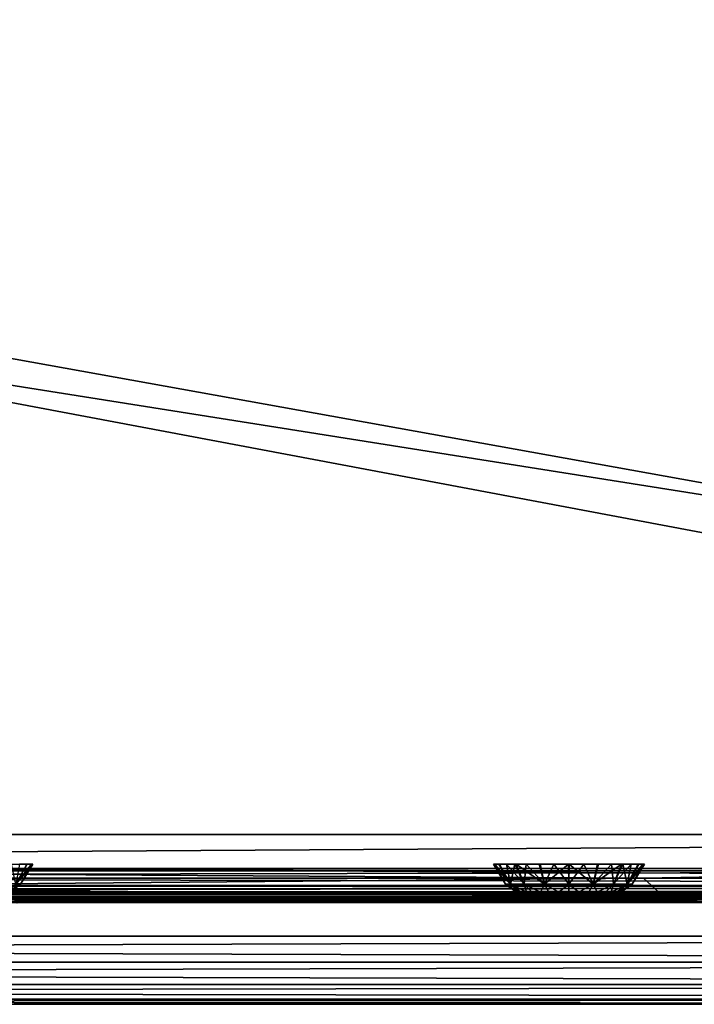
# Model space of a CAD drawing. Header units: millimetres. Extents: x -125 to 125, y -5 to 106.
# Tile 56 of 81: x 42 to 62, y -5 to 24. Entities that reach past the tile are written whole.
import ezdxf

# ---------------------------------------------------------------- set-up
doc = ezdxf.new("R2010")
doc.units = ezdxf.units.MM
doc.header["$LTSCALE"] = 65.185185
for name, color, linetype in [('1', 7, 'CONTINUOUS'), ('109', 7, 'CONTINUOUS'), ('110', 7, 'CONTINUOUS'), ('15', 7, 'CONTINUOUS'), ('2', 7, 'CONTINUOUS'), ('20', 7, 'CONTINUOUS'), ('21', 7, 'CONTINUOUS'), ('219', 7, 'CONTINUOUS'), ('220', 7, 'CONTINUOUS'), ('221', 7, 'CONTINUOUS'), ('238', 7, 'CONTINUOUS'), ('239', 7, 'CONTINUOUS'), ('244', 7, 'CONTINUOUS'), ('245', 7, 'CONTINUOUS'), ('246', 7, 'CONTINUOUS'), ('247', 7, 'CONTINUOUS'), ('248', 7, 'CONTINUOUS'), ('250', 7, 'CONTINUOUS'), ('251', 7, 'CONTINUOUS'), ('252', 7, 'CONTINUOUS'), ('253', 7, 'CONTINUOUS'), ('254', 7, 'CONTINUOUS'), ('28', 7, 'CONTINUOUS'), ('29', 7, 'CONTINUOUS'), ('36', 7, 'CONTINUOUS'), ('37', 7, 'CONTINUOUS'), ('63', 7, 'CONTINUOUS'), ('68', 7, 'CONTINUOUS'), ('76', 7, 'CONTINUOUS'), ('77', 7, 'CONTINUOUS'), ('82', 7, 'CONTINUOUS')]:
    doc.layers.add(name, color=color, linetype=linetype)

msp = doc.modelspace()

# ---------------------------------------------------------------- linework, layer by layer
at = {"layer": '1', "linetype": 'Continuous'}
for points in [[(124.117, -2, -49.276), (124.276, -2, -49.117), (41.837, -2, -49.334), (124.117, -2, -49.276)], [(41.837, -2, -49.334), (124.276, -2, -49.117), (41.999, -2, -49.041), (41.837, -2, -49.334)], [(123.9, -2, -49.334), (124.117, -2, -49.276), (41.837, -2, -49.334), (123.9, -2, -49.334)], [(41.837, -2, 49.334), (41.999, -2, 49.041), (123.9, -2, 49.334), (41.837, -2, 49.334)], [(41.859, -2, -47.402), (42.004, -2, -47.683), (82.384, -2, -47.591), (41.859, -2, -47.402)], [(41.859, -2, 47.402), (82.384, -2, 47.591), (42.004, -2, 47.683), (41.859, -2, 47.402)], [(124.276, -2, -49.117), (124.334, -2, -48.9), (41.999, -2, -49.041), (124.276, -2, -49.117)], [(41.999, -2, -49.041), (124.334, -2, -48.9), (42.054, -2, -48.712), (41.999, -2, -49.041)], [(41.999, -2, 49.041), (42.054, -2, 48.712), (124.334, -2, 48.9), (41.999, -2, 49.041)], [(124.276, -2, 49.117), (41.999, -2, 49.041), (124.334, -2, 48.9), (124.276, -2, 49.117)], [(123.9, -2, 49.334), (41.999, -2, 49.041), (124.117, -2, 49.276), (123.9, -2, 49.334)], [(124.117, -2, 49.276), (41.999, -2, 49.041), (124.276, -2, 49.117), (124.117, -2, 49.276)], [(42.004, -2, -47.683), (42.054, -2, -47.996), (122.909, -2, -47.904), (42.004, -2, -47.683)], [(82.384, -2, -47.591), (42.004, -2, -47.683), (122.909, -2, -47.904), (82.384, -2, -47.591)], [(82.384, -2, 47.591), (122.909, -2, 47.904), (42.004, -2, 47.683), (82.384, -2, 47.591)], [(122.909, -2, 47.904), (42.054, -2, 47.996), (42.004, -2, 47.683), (122.909, -2, 47.904)], [(42.054, -2, -48.712), (124.334, -2, -48.9), (122.909, -2, -47.904), (42.054, -2, -48.712)], [(42.054, -2, -47.996), (42.054, -2, -48.712), (122.909, -2, -47.904), (42.054, -2, -47.996)], [(124.334, -2, 48.9), (42.054, -2, 47.996), (122.909, -2, 47.904), (124.334, -2, 48.9)], [(42.054, -2, 48.712), (42.054, -2, 47.996), (124.334, -2, 48.9), (42.054, -2, 48.712)]]:
    msp.add_3dface(points, dxfattribs=at)
at = {"layer": '109', "linetype": 'Continuous'}
for points in [[(-125, 0, -50), (-124.655, 39.565, -49.655), (124.655, 39.565, -49.655), (-125, 0, -50)], [(-125, 0, -50), (124.655, 39.565, -49.655), (125, 0, -50), (-125, 0, -50)]]:
    msp.add_3dface(points, dxfattribs=at)
at = {"layer": '110', "linetype": 'Continuous'}
for points in [[(-124.655, 39.565, 49.655), (-125, 0, 50), (125, 0, 50), (-124.655, 39.565, 49.655)], [(-124.655, 39.565, 49.655), (125, 0, 50), (124.655, 39.565, 49.655), (-124.655, 39.565, 49.655)]]:
    msp.add_3dface(points, dxfattribs=at)
at = {"layer": '15', "linetype": 'Continuous'}
msp.add_3dface([(41.837, -2, 49.334), (41.483, -1.979, 49.476), (41.744, -2.015, 49.259), (41.837, -2, 49.334)], dxfattribs=at)
at = {"layer": '2', "linetype": 'Continuous'}
for points in [[(123.9, -1.522, 49.834), (-123.9, -1.759, 49.762), (123.9, -1.651, 49.811), (123.9, -1.522, 49.834)], [(-123.9, -1.522, 49.834), (-123.9, -1.759, 49.762), (123.9, -1.522, 49.834), (-123.9, -1.522, 49.834)], [(123.9, -1.651, 49.811), (-123.9, -1.759, 49.762), (123.9, -1.762, 49.76), (123.9, -1.651, 49.811)], [(-123.9, -1.759, 49.762), (-123.9, -1.762, 49.76), (123.9, -1.762, 49.76), (-123.9, -1.759, 49.762)], [(-123.9, -1.762, 49.76), (-123.9, -1.933, 49.583), (123.9, -1.768, 49.756), (-123.9, -1.762, 49.76)], [(123.9, -1.762, 49.76), (-123.9, -1.762, 49.76), (123.9, -1.768, 49.756), (123.9, -1.762, 49.76)], [(-123.9, -1.933, 49.583), (-41.065, -1.962, 49.524), (123.9, -1.768, 49.756), (-123.9, -1.933, 49.583)], [(-38.935, -1.962, 49.524), (123.9, -1.768, 49.756), (-41.065, -1.962, 49.524), (-38.935, -1.962, 49.524)], [(-38.935, -1.962, 49.524), (38.935, -1.962, 49.524), (123.9, -1.768, 49.756), (-38.935, -1.962, 49.524)], [(38.935, -1.962, 49.524), (41.065, -1.962, 49.524), (123.9, -1.768, 49.756), (38.935, -1.962, 49.524)], [(123.9, -1.937, 49.578), (123.9, -1.768, 49.756), (41.065, -1.962, 49.524), (123.9, -1.937, 49.578)], [(123.9, -1.939, 49.574), (123.9, -1.937, 49.578), (41.065, -1.962, 49.524), (123.9, -1.939, 49.574)], [(41.483, -1.979, 49.476), (123.9, -1.939, 49.574), (41.065, -1.962, 49.524), (41.483, -1.979, 49.476)], [(41.837, -2, 49.334), (123.9, -1.939, 49.574), (41.483, -1.979, 49.476), (41.837, -2, 49.334)], [(41.837, -2, 49.334), (123.9, -2, 49.334), (123.9, -1.939, 49.574), (41.837, -2, 49.334)]]:
    msp.add_3dface(points, dxfattribs=at)
at = {"layer": '20', "linetype": 'Continuous'}
msp.add_3dface([(41.859, -2, 47.402), (41.763, -2.015, 47.473), (41.511, -1.988, 47.155), (41.859, -2, 47.402)], dxfattribs=at)
at = {"layer": '21', "linetype": 'Continuous'}
for points in [[(60.778, -1.815, 46.53), (0, -1.815, 46.391), (60.198, -1.286, 45.722), (60.778, -1.815, 46.53)], [(60.198, -1.286, 45.722), (0, -1.815, 46.391), (0, -1.286, 45.586), (60.198, -1.286, 45.722)], [(120.395, -1.286, 46.132), (60.778, -1.815, 46.53), (60.198, -1.286, 45.722), (120.395, -1.286, 46.132)], [(120.875, -1.56, 46.47), (60.778, -1.815, 46.53), (120.395, -1.286, 46.132), (120.875, -1.56, 46.47)], [(121.468, -1.79, 46.888), (60.778, -1.815, 46.53), (120.875, -1.56, 46.47), (121.468, -1.79, 46.888)], [(38.939, -1.978, 47.063), (0, -2, 47.336), (60.778, -1.815, 46.53), (38.939, -1.978, 47.063)], [(60.778, -1.815, 46.53), (0, -2, 47.336), (0, -1.815, 46.391), (60.778, -1.815, 46.53)], [(40, -1.978, 47.063), (38.939, -1.978, 47.063), (60.778, -1.815, 46.53), (40, -1.978, 47.063)], [(41.06, -1.978, 47.064), (40, -1.978, 47.063), (60.778, -1.815, 46.53), (41.06, -1.978, 47.064)], [(41.502, -1.988, 47.151), (41.06, -1.978, 47.064), (60.778, -1.815, 46.53), (41.502, -1.988, 47.151)], [(41.511, -1.988, 47.155), (41.502, -1.988, 47.151), (60.778, -1.815, 46.53), (41.511, -1.988, 47.155)], [(41.859, -2, 47.402), (41.511, -1.988, 47.155), (60.778, -1.815, 46.53), (41.859, -2, 47.402)], [(82.384, -2, 47.591), (41.859, -2, 47.402), (60.778, -1.815, 46.53), (82.384, -2, 47.591)], [(121.551, -1.815, 46.947), (60.778, -1.815, 46.53), (121.468, -1.79, 46.888), (121.551, -1.815, 46.947)], [(121.551, -1.815, 46.947), (82.384, -2, 47.591), (60.778, -1.815, 46.53), (121.551, -1.815, 46.947)]]:
    msp.add_3dface(points, dxfattribs=at)
at = {"layer": '219', "linetype": 'Continuous'}
for points in [[(57.396, -2, 0.162), (57.374, -2), (58.604, -2, 0.162), (57.396, -2, 0.162)], [(57.374, -2), (58.626, -2), (58.604, -2, 0.162), (57.374, -2)], [(57.396, -2, -0.162), (58.626, -2), (57.374, -2), (57.396, -2, -0.162)], [(57.458, -2, 0.313), (57.396, -2, 0.162), (58.604, -2, 0.162), (57.458, -2, 0.313)], [(58.542, -2, -0.313), (58.604, -2, -0.162), (57.396, -2, -0.162), (58.542, -2, -0.313)], [(57.459, -2, -0.313), (58.542, -2, -0.313), (57.396, -2, -0.162), (57.459, -2, -0.313)], [(58.604, -2, -0.162), (58.626, -2), (57.396, -2, -0.162), (58.604, -2, -0.162)], [(57.558, -2, 0.442), (57.458, -2, 0.313), (58.541, -2, 0.313), (57.558, -2, 0.442)], [(58.541, -2, 0.313), (57.458, -2, 0.313), (58.604, -2, 0.162), (58.541, -2, 0.313)], [(57.558, -2, -0.443), (58.442, -2, -0.442), (57.459, -2, -0.313), (57.558, -2, -0.443)], [(58.442, -2, -0.442), (58.542, -2, -0.313), (57.459, -2, -0.313), (58.442, -2, -0.442)], [(57.687, -2, -0.542), (58.313, -2, -0.542), (57.558, -2, -0.443), (57.687, -2, -0.542)], [(57.687, -2, 0.542), (57.558, -2, 0.442), (58.442, -2, 0.443), (57.687, -2, 0.542)], [(58.442, -2, 0.443), (57.558, -2, 0.442), (58.541, -2, 0.313), (58.442, -2, 0.443)], [(58.313, -2, -0.542), (58.442, -2, -0.442), (57.558, -2, -0.443), (58.313, -2, -0.542)], [(57.838, -2, -0.604), (58.162, -2, -0.604), (57.687, -2, -0.542), (57.838, -2, -0.604)], [(58.162, -2, -0.604), (58.313, -2, -0.542), (57.687, -2, -0.542), (58.162, -2, -0.604)], [(57.838, -2, 0.604), (57.687, -2, 0.542), (58.313, -2, 0.542), (57.838, -2, 0.604)], [(58.313, -2, 0.542), (57.687, -2, 0.542), (58.442, -2, 0.443), (58.313, -2, 0.542)], [(58, -2, -0.626), (58.162, -2, -0.604), (57.838, -2, -0.604), (58, -2, -0.626)], [(58.162, -2, 0.604), (57.838, -2, 0.604), (58.313, -2, 0.542), (58.162, -2, 0.604)], [(58, -2, 0.626), (57.838, -2, 0.604), (58.162, -2, 0.604), (58, -2, 0.626)]]:
    msp.add_3dface(points, dxfattribs=at)
at = {"layer": '220', "linetype": 'Continuous'}
for points in [[(55.822, -0.881, -0.445), (56.138, -1.467, 0), (55.777, -0.881, 0), (55.822, -0.881, -0.445)], [(56.28, -1.467, -0.713), (56.138, -1.467, 0), (55.822, -0.881, -0.445), (56.28, -1.467, -0.713)], [(55.956, -0.881, -0.873), (56.28, -1.467, -0.713), (55.822, -0.881, -0.445), (55.956, -0.881, -0.873)], [(56.169, -0.881, -1.261), (56.28, -1.467, -0.713), (55.956, -0.881, -0.873), (56.169, -0.881, -1.261)], [(56.683, -1.467, -1.317), (56.28, -1.467, -0.713), (56.169, -0.881, -1.261), (56.683, -1.467, -1.317)], [(56.45, -0.881, -1.593), (56.683, -1.467, -1.317), (56.169, -0.881, -1.261), (56.45, -0.881, -1.593)], [(57.287, -1.467, -1.72), (56.683, -1.467, -1.317), (56.45, -0.881, -1.593), (57.287, -1.467, -1.72)], [(57.154, -0.881, -2.056), (57.287, -1.467, -1.72), (56.45, -0.881, -1.593), (57.154, -0.881, -2.056)], [(57.993, -0.881, -2.223), (57.287, -1.467, -1.72), (57.154, -0.881, -2.056), (57.993, -0.881, -2.223)], [(58, -1.467, -1.862), (57.287, -1.467, -1.72), (57.993, -0.881, -2.223), (58, -1.467, -1.862)], [(58.438, -0.881, -2.18), (58, -1.467, -1.862), (57.993, -0.881, -2.223), (58.438, -0.881, -2.18)], [(58.713, -1.467, -1.72), (58, -1.467, -1.862), (58.438, -0.881, -2.18), (58.713, -1.467, -1.72)], [(58.871, -0.881, -2.045), (58.713, -1.467, -1.72), (58.438, -0.881, -2.18), (58.871, -0.881, -2.045)], [(59.317, -1.467, -1.317), (58.713, -1.467, -1.72), (59.26, -0.881, -1.832), (59.317, -1.467, -1.317)], [(59.26, -0.881, -1.832), (58.713, -1.467, -1.72), (58.871, -0.881, -2.045), (59.26, -0.881, -1.832)], [(59.593, -0.881, -1.551), (59.317, -1.467, -1.317), (59.26, -0.881, -1.832), (59.593, -0.881, -1.551)], [(59.72, -1.467, -0.713), (59.317, -1.467, -1.317), (59.593, -0.881, -1.551), (59.72, -1.467, -0.713)], [(60.058, -0.881, -0.841), (59.72, -1.467, -0.713), (59.593, -0.881, -1.551), (60.058, -0.881, -0.841)], [(59.862, -1.467, 0), (59.72, -1.467, -0.713), (60.223, -0.881, 0), (59.862, -1.467, 0)], [(60.223, -0.881, 0), (59.72, -1.467, -0.713), (60.058, -0.881, -0.841), (60.223, -0.881, 0)], [(56.138, -1.467, 0), (56.28, -1.467, -0.713), (56.145, -1.475, 0), (56.138, -1.467, 0)], [(56.28, -1.467, -0.713), (56.702, -1.861, 0), (56.145, -1.475, 0), (56.28, -1.467, -0.713)], [(56.801, -1.861, -0.497), (56.702, -1.861, 0), (56.28, -1.467, -0.713), (56.801, -1.861, -0.497)], [(56.683, -1.467, -1.317), (56.801, -1.861, -0.497), (56.28, -1.467, -0.713), (56.683, -1.467, -1.317)], [(57.082, -1.861, -0.918), (56.801, -1.861, -0.497), (56.683, -1.467, -1.317), (57.082, -1.861, -0.918)], [(57.287, -1.467, -1.72), (57.082, -1.861, -0.918), (56.683, -1.467, -1.317), (57.287, -1.467, -1.72)], [(57.503, -1.861, -1.199), (57.082, -1.861, -0.918), (57.287, -1.467, -1.72), (57.503, -1.861, -1.199)], [(58, -1.467, -1.862), (57.503, -1.861, -1.199), (57.287, -1.467, -1.72), (58, -1.467, -1.862)], [(58, -1.861, -1.298), (57.503, -1.861, -1.199), (58, -1.467, -1.862), (58, -1.861, -1.298)], [(58.713, -1.467, -1.72), (58, -1.861, -1.298), (58, -1.467, -1.862), (58.713, -1.467, -1.72)], [(58.497, -1.861, -1.199), (58, -1.861, -1.298), (58.713, -1.467, -1.72), (58.497, -1.861, -1.199)], [(59.317, -1.467, -1.317), (58.497, -1.861, -1.199), (58.713, -1.467, -1.72), (59.317, -1.467, -1.317)], [(58.918, -1.861, -0.918), (58.497, -1.861, -1.199), (59.317, -1.467, -1.317), (58.918, -1.861, -0.918)], [(59.72, -1.467, -0.713), (58.918, -1.861, -0.918), (59.317, -1.467, -1.317), (59.72, -1.467, -0.713)], [(59.199, -1.861, -0.497), (58.918, -1.861, -0.918), (59.72, -1.467, -0.713), (59.199, -1.861, -0.497)], [(59.862, -1.467, 0), (59.199, -1.861, -0.497), (59.72, -1.467, -0.713), (59.862, -1.467, 0)], [(59.855, -1.475, 0), (59.199, -1.861, -0.497), (59.862, -1.467, 0), (59.855, -1.475, 0)], [(59.298, -1.861, 0), (59.199, -1.861, -0.497), (59.855, -1.475, 0), (59.298, -1.861, 0)], [(56.702, -1.861, 0), (56.801, -1.861, -0.497), (56.708, -1.864, 0), (56.702, -1.861, 0)], [(56.801, -1.861, -0.497), (57.374, -2), (56.708, -1.864, 0), (56.801, -1.861, -0.497)], [(57.396, -2, -0.162), (57.374, -2), (56.801, -1.861, -0.497), (57.396, -2, -0.162)], [(57.082, -1.861, -0.918), (57.459, -2, -0.313), (56.801, -1.861, -0.497), (57.082, -1.861, -0.918)], [(57.459, -2, -0.313), (57.396, -2, -0.162), (56.801, -1.861, -0.497), (57.459, -2, -0.313)], [(57.558, -2, -0.443), (57.459, -2, -0.313), (57.082, -1.861, -0.918), (57.558, -2, -0.443)], [(57.503, -1.861, -1.199), (57.558, -2, -0.443), (57.082, -1.861, -0.918), (57.503, -1.861, -1.199)], [(57.687, -2, -0.542), (57.558, -2, -0.443), (57.503, -1.861, -1.199), (57.687, -2, -0.542)], [(58, -1.861, -1.298), (57.838, -2, -0.604), (57.503, -1.861, -1.199), (58, -1.861, -1.298)], [(57.838, -2, -0.604), (57.687, -2, -0.542), (57.503, -1.861, -1.199), (57.838, -2, -0.604)], [(58, -2, -0.626), (57.838, -2, -0.604), (58, -1.861, -1.298), (58, -2, -0.626)], [(58.497, -1.861, -1.199), (58.162, -2, -0.604), (58, -1.861, -1.298), (58.497, -1.861, -1.199)], [(58.162, -2, -0.604), (58, -2, -0.626), (58, -1.861, -1.298), (58.162, -2, -0.604)], [(58.313, -2, -0.542), (58.162, -2, -0.604), (58.497, -1.861, -1.199), (58.313, -2, -0.542)], [(58.918, -1.861, -0.918), (58.313, -2, -0.542), (58.497, -1.861, -1.199), (58.918, -1.861, -0.918)], [(58.442, -2, -0.442), (58.313, -2, -0.542), (58.918, -1.861, -0.918), (58.442, -2, -0.442)], [(59.199, -1.861, -0.497), (58.442, -2, -0.442), (58.918, -1.861, -0.918), (59.199, -1.861, -0.497)], [(58.542, -2, -0.313), (58.442, -2, -0.442), (59.199, -1.861, -0.497), (58.542, -2, -0.313)], [(58.604, -2, -0.162), (58.542, -2, -0.313), (59.199, -1.861, -0.497), (58.604, -2, -0.162)], [(59.298, -1.861, 0), (58.604, -2, -0.162), (59.199, -1.861, -0.497), (59.298, -1.861, 0)], [(59.292, -1.864, 0), (58.604, -2, -0.162), (59.298, -1.861, 0), (59.292, -1.864, 0)], [(58.626, -2), (58.604, -2, -0.162), (59.292, -1.864, 0), (58.626, -2)]]:
    msp.add_3dface(points, dxfattribs=at)
at = {"layer": '221', "linetype": 'Continuous'}
for points in [[(55.777, -0.881, 0), (56.28, -1.467, 0.713), (55.942, -0.881, 0.841), (55.777, -0.881, 0)], [(55.777, -0.881, 0), (56.138, -1.467, 0), (56.28, -1.467, 0.713), (55.777, -0.881, 0)], [(55.942, -0.881, 0.841), (56.28, -1.467, 0.713), (56.407, -0.881, 1.551), (55.942, -0.881, 0.841)], [(56.28, -1.467, 0.713), (56.683, -1.467, 1.317), (56.407, -0.881, 1.551), (56.28, -1.467, 0.713)], [(56.407, -0.881, 1.551), (56.683, -1.467, 1.317), (56.74, -0.881, 1.832), (56.407, -0.881, 1.551)], [(56.683, -1.467, 1.317), (57.287, -1.467, 1.72), (56.74, -0.881, 1.832), (56.683, -1.467, 1.317)], [(56.74, -0.881, 1.832), (57.287, -1.467, 1.72), (57.129, -0.881, 2.045), (56.74, -0.881, 1.832)], [(57.129, -0.881, 2.045), (57.287, -1.467, 1.72), (57.562, -0.881, 2.18), (57.129, -0.881, 2.045)], [(57.287, -1.467, 1.72), (58, -1.467, 1.862), (57.562, -0.881, 2.18), (57.287, -1.467, 1.72)], [(57.562, -0.881, 2.18), (58, -1.467, 1.862), (58.007, -0.881, 2.223), (57.562, -0.881, 2.18)], [(58, -1.467, 1.862), (58.713, -1.467, 1.72), (58.007, -0.881, 2.223), (58, -1.467, 1.862)], [(58.007, -0.881, 2.223), (58.713, -1.467, 1.72), (58.846, -0.881, 2.056), (58.007, -0.881, 2.223)], [(58.713, -1.467, 1.72), (59.317, -1.467, 1.317), (59.55, -0.881, 1.593), (58.713, -1.467, 1.72)], [(58.846, -0.881, 2.056), (58.713, -1.467, 1.72), (59.55, -0.881, 1.593), (58.846, -0.881, 2.056)], [(59.317, -1.467, 1.317), (59.72, -1.467, 0.713), (59.831, -0.881, 1.261), (59.317, -1.467, 1.317)], [(59.55, -0.881, 1.593), (59.317, -1.467, 1.317), (59.831, -0.881, 1.261), (59.55, -0.881, 1.593)], [(59.831, -0.881, 1.261), (59.72, -1.467, 0.713), (60.044, -0.881, 0.873), (59.831, -0.881, 1.261)], [(60.044, -0.881, 0.873), (59.72, -1.467, 0.713), (60.178, -0.881, 0.445), (60.044, -0.881, 0.873)], [(59.72, -1.467, 0.713), (59.862, -1.467, 0), (60.178, -0.881, 0.445), (59.72, -1.467, 0.713)], [(59.862, -1.467, 0), (60.223, -0.881, 0), (60.178, -0.881, 0.445), (59.862, -1.467, 0)], [(56.138, -1.467, 0), (56.801, -1.861, 0.497), (56.28, -1.467, 0.713), (56.138, -1.467, 0)], [(56.138, -1.467, 0), (56.145, -1.475, 0), (56.801, -1.861, 0.497), (56.138, -1.467, 0)], [(56.145, -1.475, 0), (56.702, -1.861, 0), (56.801, -1.861, 0.497), (56.145, -1.475, 0)], [(56.801, -1.861, 0.497), (57.082, -1.861, 0.918), (56.28, -1.467, 0.713), (56.801, -1.861, 0.497)], [(56.28, -1.467, 0.713), (57.082, -1.861, 0.918), (56.683, -1.467, 1.317), (56.28, -1.467, 0.713)], [(57.082, -1.861, 0.918), (57.503, -1.861, 1.199), (56.683, -1.467, 1.317), (57.082, -1.861, 0.918)], [(56.683, -1.467, 1.317), (57.503, -1.861, 1.199), (57.287, -1.467, 1.72), (56.683, -1.467, 1.317)], [(57.503, -1.861, 1.199), (58, -1.861, 1.298), (57.287, -1.467, 1.72), (57.503, -1.861, 1.199)], [(57.287, -1.467, 1.72), (58, -1.861, 1.298), (58, -1.467, 1.862), (57.287, -1.467, 1.72)], [(58, -1.861, 1.298), (58.497, -1.861, 1.199), (58, -1.467, 1.862), (58, -1.861, 1.298)], [(58, -1.467, 1.862), (58.497, -1.861, 1.199), (58.713, -1.467, 1.72), (58, -1.467, 1.862)], [(58.497, -1.861, 1.199), (58.918, -1.861, 0.918), (58.713, -1.467, 1.72), (58.497, -1.861, 1.199)], [(58.713, -1.467, 1.72), (58.918, -1.861, 0.918), (59.317, -1.467, 1.317), (58.713, -1.467, 1.72)], [(58.918, -1.861, 0.918), (59.199, -1.861, 0.497), (59.317, -1.467, 1.317), (58.918, -1.861, 0.918)], [(59.317, -1.467, 1.317), (59.199, -1.861, 0.497), (59.72, -1.467, 0.713), (59.317, -1.467, 1.317)], [(59.199, -1.861, 0.497), (59.298, -1.861, 0), (59.72, -1.467, 0.713), (59.199, -1.861, 0.497)], [(59.298, -1.861, 0), (59.855, -1.475, 0), (59.72, -1.467, 0.713), (59.298, -1.861, 0)], [(59.855, -1.475, 0), (59.862, -1.467, 0), (59.72, -1.467, 0.713), (59.855, -1.475, 0)], [(56.702, -1.861, 0), (57.396, -2, 0.162), (56.801, -1.861, 0.497), (56.702, -1.861, 0)], [(57.374, -2), (56.702, -1.861, 0), (56.708, -1.864, 0), (57.374, -2)], [(57.374, -2), (57.396, -2, 0.162), (56.702, -1.861, 0), (57.374, -2)], [(56.801, -1.861, 0.497), (57.558, -2, 0.442), (57.082, -1.861, 0.918), (56.801, -1.861, 0.497)], [(57.458, -2, 0.313), (57.558, -2, 0.442), (56.801, -1.861, 0.497), (57.458, -2, 0.313)], [(57.396, -2, 0.162), (57.458, -2, 0.313), (56.801, -1.861, 0.497), (57.396, -2, 0.162)], [(57.082, -1.861, 0.918), (57.687, -2, 0.542), (57.503, -1.861, 1.199), (57.082, -1.861, 0.918)], [(57.558, -2, 0.442), (57.687, -2, 0.542), (57.082, -1.861, 0.918), (57.558, -2, 0.442)], [(57.503, -1.861, 1.199), (57.838, -2, 0.604), (58, -1.861, 1.298), (57.503, -1.861, 1.199)], [(57.687, -2, 0.542), (57.838, -2, 0.604), (57.503, -1.861, 1.199), (57.687, -2, 0.542)], [(57.838, -2, 0.604), (58, -2, 0.626), (58, -1.861, 1.298), (57.838, -2, 0.604)], [(58, -2, 0.626), (58.162, -2, 0.604), (58, -1.861, 1.298), (58, -2, 0.626)], [(58, -1.861, 1.298), (58.162, -2, 0.604), (58.497, -1.861, 1.199), (58, -1.861, 1.298)], [(58.162, -2, 0.604), (58.313, -2, 0.542), (58.497, -1.861, 1.199), (58.162, -2, 0.604)], [(58.313, -2, 0.542), (58.442, -2, 0.443), (58.497, -1.861, 1.199), (58.313, -2, 0.542)], [(58.442, -2, 0.443), (58.541, -2, 0.313), (58.918, -1.861, 0.918), (58.442, -2, 0.443)], [(58.497, -1.861, 1.199), (58.442, -2, 0.443), (58.918, -1.861, 0.918), (58.497, -1.861, 1.199)], [(58.541, -2, 0.313), (58.604, -2, 0.162), (59.199, -1.861, 0.497), (58.541, -2, 0.313)], [(58.918, -1.861, 0.918), (58.541, -2, 0.313), (59.199, -1.861, 0.497), (58.918, -1.861, 0.918)], [(58.604, -2, 0.162), (58.626, -2), (59.199, -1.861, 0.497), (58.604, -2, 0.162)], [(58.626, -2), (59.292, -1.864, 0), (59.199, -1.861, 0.497), (58.626, -2)], [(59.292, -1.864, 0), (59.298, -1.861, 0), (59.199, -1.861, 0.497), (59.292, -1.864, 0)]]:
    msp.add_3dface(points, dxfattribs=at)
at = {"layer": '238', "linetype": 'Continuous'}
for points in [[(42.058, -0.881, -0.841), (41.72, -1.467, -0.713), (41.593, -0.881, -1.551), (42.058, -0.881, -0.841)], [(41.862, -1.467, 0), (41.72, -1.467, -0.713), (42.223, -0.881, 0), (41.862, -1.467, 0)], [(42.223, -0.881, 0), (41.72, -1.467, -0.713), (42.058, -0.881, -0.841), (42.223, -0.881, 0)], [(41.862, -1.467, 0), (41.199, -1.861, -0.497), (41.72, -1.467, -0.713), (41.862, -1.467, 0)], [(41.855, -1.475, 0), (41.199, -1.861, -0.497), (41.862, -1.467, 0), (41.855, -1.475, 0)], [(41.298, -1.861, 0), (41.199, -1.861, -0.497), (41.855, -1.475, 0), (41.298, -1.861, 0)]]:
    msp.add_3dface(points, dxfattribs=at)
at = {"layer": '239', "linetype": 'Continuous'}
for points in [[(41.831, -0.881, 1.261), (41.72, -1.467, 0.713), (42.044, -0.881, 0.873), (41.831, -0.881, 1.261)], [(42.044, -0.881, 0.873), (41.72, -1.467, 0.713), (42.178, -0.881, 0.445), (42.044, -0.881, 0.873)], [(41.72, -1.467, 0.713), (41.862, -1.467, 0), (42.178, -0.881, 0.445), (41.72, -1.467, 0.713)], [(41.862, -1.467, 0), (42.223, -0.881, 0), (42.178, -0.881, 0.445), (41.862, -1.467, 0)], [(41.298, -1.861, 0), (41.855, -1.475, 0), (41.72, -1.467, 0.713), (41.298, -1.861, 0)], [(41.855, -1.475, 0), (41.862, -1.467, 0), (41.72, -1.467, 0.713), (41.855, -1.475, 0)]]:
    msp.add_3dface(points, dxfattribs=at)
at = {"layer": '244', "linetype": 'Continuous'}
for points in [[(114, 42, -55.5), (-125, -3, -55.5), (-114, 42, -55.5), (114, 42, -55.5)], [(125, -3, -55.5), (-125, -3, -55.5), (114, 42, -55.5), (125, -3, -55.5)]]:
    msp.add_3dface(points, dxfattribs=at)
at = {"layer": '245', "linetype": 'Continuous'}
for points in [[(-125, -3, -55.5), (125, -3, -55.5), (125, -3.765, -55.348), (-125, -3, -55.5)], [(-125, -3.765, -55.348), (-125, -3, -55.5), (125, -3.765, -55.348), (-125, -3.765, -55.348)], [(-125, -4.414, -54.915), (-125, -3.765, -55.348), (125, -3.765, -55.348), (-125, -4.414, -54.915)], [(125, -4.415, -54.914), (-125, -4.414, -54.915), (125, -3.765, -55.348), (125, -4.415, -54.914)], [(-125, -4.848, -54.265), (-125, -4.414, -54.915), (125, -4.415, -54.914), (-125, -4.848, -54.265)], [(125, -4.848, -54.265), (-125, -4.848, -54.265), (125, -4.415, -54.914), (125, -4.848, -54.265)], [(125, -5, -53.5), (-125, -4.848, -54.265), (125, -4.848, -54.265), (125, -5, -53.5)], [(-125, -5, -53.5), (-125, -4.848, -54.265), (125, -5, -53.5), (-125, -5, -53.5)]]:
    msp.add_3dface(points, dxfattribs=at)
at = {"layer": '246', "linetype": 'Continuous'}
for points in [[(73.146, -5, -2.411), (-125, -5, 53.5), (-110.658, -5, 39.09), (73.146, -5, -2.411)], [(-125, -5, -53.5), (125, -5, -53.5), (-112.25, -5, -39.75), (-125, -5, -53.5)], [(125, -5, 53.5), (-125, -5, 53.5), (112.25, -5, 39.75), (125, -5, 53.5)], [(112.25, -5, 39.75), (-125, -5, 53.5), (111.389, -5, 39.579), (112.25, -5, 39.75)], [(111.389, -5, 39.579), (-125, -5, 53.5), (110.659, -5, 39.091), (111.389, -5, 39.579)], [(110.659, -5, 39.091), (-125, -5, 53.5), (110.171, -5, 38.361), (110.659, -5, 39.091)], [(110.171, -5, 38.361), (-125, -5, 53.5), (110, -5, 37.5), (110.171, -5, 38.361)], [(110, -5, 37.5), (-125, -5, 53.5), (97.787, -5, 19.419), (110, -5, 37.5)], [(97.787, -5, 19.419), (-125, -5, 53.5), (93, -5, 20), (97.787, -5, 19.419)], [(93, -5, 20), (-125, -5, 53.5), (88.214, -5, 19.419), (93, -5, 20)], [(88.214, -5, 19.419), (-125, -5, 53.5), (83.705, -5, 17.709), (88.214, -5, 19.419)], [(83.705, -5, 17.709), (-125, -5, 53.5), (79.737, -5, 14.97), (83.705, -5, 17.709)], [(79.737, -5, 14.97), (-125, -5, 53.5), (76.54, -5, 11.361), (79.737, -5, 14.97)], [(76.54, -5, 11.361), (-125, -5, 53.5), (74.3, -5, 7.092), (76.54, -5, 11.361)], [(74.3, -5, 7.092), (-125, -5, 53.5), (73.146, -5, 2.41), (74.3, -5, 7.092)], [(73.146, -5, 2.41), (-125, -5, 53.5), (73.146, -5, -2.411), (73.146, -5, 2.41)], [(-112.25, -5, -39.75), (125, -5, -53.5), (-111.389, -5, -39.579), (-112.25, -5, -39.75)], [(-111.389, -5, -39.579), (125, -5, -53.5), (-110.659, -5, -39.091), (-111.389, -5, -39.579)], [(-110.659, -5, -39.091), (125, -5, -53.5), (-110.171, -5, -38.361), (-110.659, -5, -39.091)], [(-110.171, -5, 38.36), (73.146, -5, -2.411), (-110.658, -5, 39.09), (-110.171, -5, 38.36)], [(-110, -5, 37.5), (73.146, -5, -2.411), (-110.171, -5, 38.36), (-110, -5, 37.5)], [(-110.171, -5, -38.361), (125, -5, -53.5), (-110, -5, -37.5), (-110.171, -5, -38.361)], [(74.299, -5, -7.091), (73.146, -5, -2.411), (-110, -5, 37.5), (74.299, -5, -7.091)], [(125, -5, -53.5), (79.736, -5, -14.969), (-110, -5, 37.5), (125, -5, -53.5)], [(125, -5, -53.5), (-110, -5, 37.5), (-110, -5, -37.5), (125, -5, -53.5)], [(76.539, -5, -11.36), (74.299, -5, -7.091), (-110, -5, 37.5), (76.539, -5, -11.36)], [(79.736, -5, -14.969), (76.539, -5, -11.36), (-110, -5, 37.5), (79.736, -5, -14.969)]]:
    msp.add_3dface(points, dxfattribs=at)
at = {"layer": '247', "linetype": 'Continuous'}
for points in [[(-125, -3, 55.5), (-125, -3.765, 55.348), (125, -3, 55.5), (-125, -3, 55.5)], [(125, -3, 55.5), (-125, -3.765, 55.348), (125, -3.765, 55.348), (125, -3, 55.5)], [(125, -3.765, 55.348), (-125, -3.765, 55.348), (125, -4.414, 54.915), (125, -3.765, 55.348)], [(-125, -3.765, 55.348), (-125, -4.415, 54.914), (125, -4.414, 54.915), (-125, -3.765, 55.348)], [(125, -4.414, 54.915), (-125, -4.415, 54.914), (125, -4.848, 54.265), (125, -4.414, 54.915)], [(-125, -4.415, 54.914), (-125, -4.848, 54.265), (125, -4.848, 54.265), (-125, -4.415, 54.914)], [(-125, -5, 53.5), (125, -5, 53.5), (125, -4.848, 54.265), (-125, -5, 53.5)], [(-125, -4.848, 54.265), (-125, -5, 53.5), (125, -4.848, 54.265), (-125, -4.848, 54.265)]]:
    msp.add_3dface(points, dxfattribs=at)
at = {"layer": '248', "linetype": 'Continuous'}
for points in [[(-125, -3, 55.5), (125, -3, 55.5), (-114, 42, 55.5), (-125, -3, 55.5)], [(125, -3, 55.5), (114, 42, 55.5), (-114, 42, 55.5), (125, -3, 55.5)]]:
    msp.add_3dface(points, dxfattribs=at)
at = {"layer": '250', "linetype": 'Continuous'}
for points in [[(-125, -1, -52.5), (125, -1, -52.5), (-114, 42, -52.5), (-125, -1, -52.5)], [(-114, 42, -52.5), (125, -1, -52.5), (114, 42, -52.5), (-114, 42, -52.5)]]:
    msp.add_3dface(points, dxfattribs=at)
at = {"layer": '251', "linetype": 'Continuous'}
for points in [[(125, -1, -52.5), (-125, -1.5, -52.366), (125, -1.5, -52.366), (125, -1, -52.5)], [(-125, -1, -52.5), (-125, -1.5, -52.366), (125, -1, -52.5), (-125, -1, -52.5)], [(-125, -1.5, -52.366), (-125, -1.866, -52), (125, -1.866, -52), (-125, -1.5, -52.366)], [(-125, -1.5, -52.366), (125, -1.866, -52), (125, -1.5, -52.366), (-125, -1.5, -52.366)], [(-125, -1.866, -52), (-125, -2, -51.5), (125, -1.866, -52), (-125, -1.866, -52)], [(-125, -2, -51.5), (125, -2, -51.5), (125, -1.866, -52), (-125, -2, -51.5)]]:
    msp.add_3dface(points, dxfattribs=at)
at = {"layer": '252', "linetype": 'Continuous'}
for points in [[(74.3, -2, -7.092), (-125, -2, -51.5), (73.146, -2, -2.41), (74.3, -2, -7.092)], [(73.146, -2, -2.41), (-125, -2, -51.5), (73.146, -2, 2.411), (73.146, -2, -2.41)], [(73.146, -2, 2.411), (-125, -2, -51.5), (-110.658, -2, -39.09), (73.146, -2, 2.411)], [(76.54, -2, -11.361), (-125, -2, -51.5), (74.3, -2, -7.092), (76.54, -2, -11.361)], [(79.737, -2, -14.97), (-125, -2, -51.5), (76.54, -2, -11.361), (79.737, -2, -14.97)], [(83.705, -2, -17.709), (-125, -2, -51.5), (79.737, -2, -14.97), (83.705, -2, -17.709)], [(88.214, -2, -19.419), (-125, -2, -51.5), (83.705, -2, -17.709), (88.214, -2, -19.419)], [(93, -2, -20), (-125, -2, -51.5), (88.214, -2, -19.419), (93, -2, -20)], [(112.25, -2, -39.75), (-125, -2, -51.5), (111.389, -2, -39.579), (112.25, -2, -39.75)], [(111.389, -2, -39.579), (-125, -2, -51.5), (110.659, -2, -39.091), (111.389, -2, -39.579)], [(110.659, -2, -39.091), (-125, -2, -51.5), (110.171, -2, -38.361), (110.659, -2, -39.091)], [(110.171, -2, -38.361), (-125, -2, -51.5), (110, -2, -37.5), (110.171, -2, -38.361)], [(97.787, -2, -19.419), (-125, -2, -51.5), (93, -2, -20), (97.787, -2, -19.419)], [(-125, -2, -51.5), (97.787, -2, -19.419), (110, -2, -37.5), (-125, -2, -51.5)], [(125, -2, -51.5), (-125, -2, -51.5), (112.25, -2, -39.75), (125, -2, -51.5)], [(-125, -2, 51.5), (125, -2, 51.5), (-112.25, -2, 39.75), (-125, -2, 51.5)], [(-112.25, -2, 39.75), (125, -2, 51.5), (-111.389, -2, 39.579), (-112.25, -2, 39.75)], [(-111.389, -2, 39.579), (125, -2, 51.5), (-110.659, -2, 39.091), (-111.389, -2, 39.579)], [(-110.659, -2, 39.091), (125, -2, 51.5), (-110.171, -2, 38.361), (-110.659, -2, 39.091)], [(-110.171, -2, -38.36), (73.146, -2, 2.411), (-110.658, -2, -39.09), (-110.171, -2, -38.36)], [(-110, -2, -37.5), (73.146, -2, 2.411), (-110.171, -2, -38.36), (-110, -2, -37.5)], [(-110.171, -2, 38.361), (125, -2, 51.5), (-110, -2, 37.5), (-110.171, -2, 38.361)], [(74.299, -2, 7.091), (73.146, -2, 2.411), (-110, -2, -37.5), (74.299, -2, 7.091)], [(76.539, -2, 11.36), (74.299, -2, 7.091), (-110, -2, -37.5), (76.539, -2, 11.36)], [(79.736, -2, 14.969), (76.539, -2, 11.36), (-110, -2, -37.5), (79.736, -2, 14.969)], [(125, -2, 51.5), (79.736, -2, 14.969), (-110, -2, -37.5), (125, -2, 51.5)], [(-110, -2, 37.5), (125, -2, 51.5), (-110, -2, -37.5), (-110, -2, 37.5)]]:
    msp.add_3dface(points, dxfattribs=at)
at = {"layer": '253', "linetype": 'Continuous'}
for points in [[(-125, -1, 52.5), (125, -1, 52.5), (125, -1.5, 52.366), (-125, -1, 52.5)], [(-125, -1.5, 52.366), (-125, -1, 52.5), (125, -1.5, 52.366), (-125, -1.5, 52.366)], [(-125, -1.866, 52), (125, -1.5, 52.366), (125, -1.866, 52), (-125, -1.866, 52)], [(-125, -1.866, 52), (-125, -1.5, 52.366), (125, -1.5, 52.366), (-125, -1.866, 52)], [(-125, -1.866, 52), (125, -1.866, 52), (125, -2, 51.5), (-125, -1.866, 52)], [(-125, -2, 51.5), (-125, -1.866, 52), (125, -2, 51.5), (-125, -2, 51.5)]]:
    msp.add_3dface(points, dxfattribs=at)
at = {"layer": '254', "linetype": 'Continuous'}
for points in [[(114, 42, 52.5), (-125, -1, 52.5), (-114, 42, 52.5), (114, 42, 52.5)], [(125, -1, 52.5), (-125, -1, 52.5), (114, 42, 52.5), (125, -1, 52.5)]]:
    msp.add_3dface(points, dxfattribs=at)
at = {"layer": '28', "linetype": 'Continuous'}
for points in [[(0, -1, -44.886), (24.08, -1.074, -45.286), (60.201, -1, -45.022), (0, -1, -44.886)], [(60.198, -1.286, -45.722), (24.08, -1.074, -45.286), (0, -1.286, -45.586), (60.198, -1.286, -45.722)], [(24.08, -1.074, -45.286), (72.24, -1.074, -45.46), (60.201, -1, -45.022), (24.08, -1.074, -45.286)], [(72.24, -1.074, -45.46), (24.08, -1.074, -45.286), (60.198, -1.286, -45.722), (72.24, -1.074, -45.46)], [(120.395, -1.286, -46.132), (72.24, -1.074, -45.46), (60.198, -1.286, -45.722), (120.395, -1.286, -46.132)], [(120.398, -1.074, -45.81), (120.402, -1, -45.432), (60.201, -1, -45.022), (120.398, -1.074, -45.81)], [(72.24, -1.074, -45.46), (120.398, -1.074, -45.81), (60.201, -1, -45.022), (72.24, -1.074, -45.46)]]:
    msp.add_3dface(points, dxfattribs=at)
at = {"layer": '29', "linetype": 'Continuous'}
for points in [[(0, -1.286, -45.586), (0, -1.815, -46.391), (60.778, -1.815, -46.53), (0, -1.286, -45.586)], [(60.198, -1.286, -45.722), (0, -1.286, -45.586), (60.778, -1.815, -46.53), (60.198, -1.286, -45.722)], [(120.395, -1.286, -46.132), (60.198, -1.286, -45.722), (60.778, -1.815, -46.53), (120.395, -1.286, -46.132)], [(120.875, -1.56, -46.47), (120.395, -1.286, -46.132), (60.778, -1.815, -46.53), (120.875, -1.56, -46.47)], [(121.468, -1.79, -46.888), (120.875, -1.56, -46.47), (60.778, -1.815, -46.53), (121.468, -1.79, -46.888)], [(60.778, -1.815, -46.53), (0, -1.815, -46.391), (41.06, -1.978, -47.064), (60.778, -1.815, -46.53)], [(41.497, -1.987, -47.149), (60.778, -1.815, -46.53), (41.06, -1.978, -47.064), (41.497, -1.987, -47.149)], [(41.502, -1.988, -47.151), (60.778, -1.815, -46.53), (41.497, -1.987, -47.149), (41.502, -1.988, -47.151)], [(41.859, -2, -47.402), (60.778, -1.815, -46.53), (41.502, -1.988, -47.151), (41.859, -2, -47.402)], [(41.859, -2, -47.402), (82.384, -2, -47.591), (60.778, -1.815, -46.53), (41.859, -2, -47.402)], [(121.551, -1.815, -46.947), (121.468, -1.79, -46.888), (60.778, -1.815, -46.53), (121.551, -1.815, -46.947)], [(82.384, -2, -47.591), (121.551, -1.815, -46.947), (60.778, -1.815, -46.53), (82.384, -2, -47.591)]]:
    msp.add_3dface(points, dxfattribs=at)
at = {"layer": '36', "linetype": 'Continuous'}
msp.add_3dface([(41.859, -2, -47.402), (41.502, -1.988, -47.151), (41.763, -2.015, -47.473), (41.859, -2, -47.402)], dxfattribs=at)
at = {"layer": '37', "linetype": 'Continuous'}
for points in [[(123.9, -1.522, -49.834), (123.9, -1.759, -49.762), (-123.9, -1.522, -49.834), (123.9, -1.522, -49.834)], [(-123.9, -1.522, -49.834), (123.9, -1.759, -49.762), (-123.9, -1.651, -49.811), (-123.9, -1.522, -49.834)], [(-123.9, -1.651, -49.811), (123.9, -1.759, -49.762), (-123.9, -1.762, -49.76), (-123.9, -1.651, -49.811)], [(123.9, -1.759, -49.762), (123.9, -1.762, -49.76), (-123.9, -1.762, -49.76), (123.9, -1.759, -49.762)], [(123.9, -1.762, -49.76), (123.9, -1.933, -49.583), (-123.9, -1.768, -49.756), (123.9, -1.762, -49.76)], [(-123.9, -1.762, -49.76), (123.9, -1.762, -49.76), (-123.9, -1.768, -49.756), (-123.9, -1.762, -49.76)], [(123.9, -1.933, -49.583), (41.065, -1.962, -49.524), (-123.9, -1.768, -49.756), (123.9, -1.933, -49.583)], [(123.9, -1.937, -49.578), (41.065, -1.962, -49.524), (123.9, -1.933, -49.583), (123.9, -1.937, -49.578)], [(123.9, -1.983, -49.464), (41.065, -1.962, -49.524), (123.9, -1.937, -49.578), (123.9, -1.983, -49.464)], [(41.483, -1.979, -49.476), (41.065, -1.962, -49.524), (123.9, -1.983, -49.464), (41.483, -1.979, -49.476)], [(123.9, -2, -49.334), (41.837, -2, -49.334), (41.483, -1.979, -49.476), (123.9, -2, -49.334)], [(123.9, -2, -49.334), (41.483, -1.979, -49.476), (123.9, -1.983, -49.464), (123.9, -2, -49.334)]]:
    msp.add_3dface(points, dxfattribs=at)
at = {"layer": '63', "linetype": 'Continuous'}
msp.add_3dface([(41.483, -1.979, -49.476), (41.837, -2, -49.334), (41.744, -2.015, -49.259), (41.483, -1.979, -49.476)], dxfattribs=at)
at = {"layer": '68', "linetype": 'Continuous'}
for points in [[(123.9, -1.522, 49.834), (123.9, 0, 49.9), (-123.9, 0, 49.9), (123.9, -1.522, 49.834)], [(-123.9, -1.522, 49.834), (123.9, -1.522, 49.834), (-123.9, 0, 49.9), (-123.9, -1.522, 49.834)]]:
    msp.add_3dface(points, dxfattribs=at)
at = {"layer": '76', "linetype": 'Continuous'}
for points in [[(60.201, -1, 45.022), (24.08, -1.074, 45.286), (0, -1, 44.886), (60.201, -1, 45.022)], [(60.198, -1.286, 45.722), (0, -1.286, 45.586), (24.08, -1.074, 45.286), (60.198, -1.286, 45.722)], [(72.24, -1.074, 45.46), (24.08, -1.074, 45.286), (60.201, -1, 45.022), (72.24, -1.074, 45.46)], [(72.24, -1.074, 45.46), (60.198, -1.286, 45.722), (24.08, -1.074, 45.286), (72.24, -1.074, 45.46)], [(120.398, -1.074, 45.81), (60.198, -1.286, 45.722), (72.24, -1.074, 45.46), (120.398, -1.074, 45.81)], [(120.395, -1.286, 46.132), (60.198, -1.286, 45.722), (120.398, -1.074, 45.81), (120.395, -1.286, 46.132)], [(120.402, -1, 45.432), (72.24, -1.074, 45.46), (60.201, -1, 45.022), (120.402, -1, 45.432)]]:
    msp.add_3dface(points, dxfattribs=at)
at = {"layer": '77', "linetype": 'Continuous'}
for points in [[(60.201, -1, -45.022), (60.201, -1, 45.022), (0, -1, 44.886), (60.201, -1, -45.022)], [(0, -1, -44.886), (60.201, -1, -45.022), (0, -1, 44.886), (0, -1, -44.886)], [(119.886, -1), (120.015, -1, 22.717), (60.201, -1, 45.022), (119.886, -1)], [(120.015, -1, -22.717), (119.886, -1), (60.201, -1, 45.022), (120.015, -1, -22.717)], [(60.201, -1, -45.022), (120.402, -1, -45.432), (60.201, -1, 45.022), (60.201, -1, -45.022)], [(120.402, -1, -45.432), (120.015, -1, -22.717), (60.201, -1, 45.022), (120.402, -1, -45.432)], [(120.015, -1, 22.717), (120.402, -1, 45.432), (60.201, -1, 45.022), (120.015, -1, 22.717)]]:
    msp.add_3dface(points, dxfattribs=at)
at = {"layer": '82', "linetype": 'Continuous'}
for points in [[(123.9, -1.522, -49.834), (-123.9, -1.522, -49.834), (123.9, 0, -49.9), (123.9, -1.522, -49.834)], [(-123.9, -1.522, -49.834), (-123.9, 0, -49.9), (123.9, 0, -49.9), (-123.9, -1.522, -49.834)]]:
    msp.add_3dface(points, dxfattribs=at)

doc.saveas('drawing.dxf')
